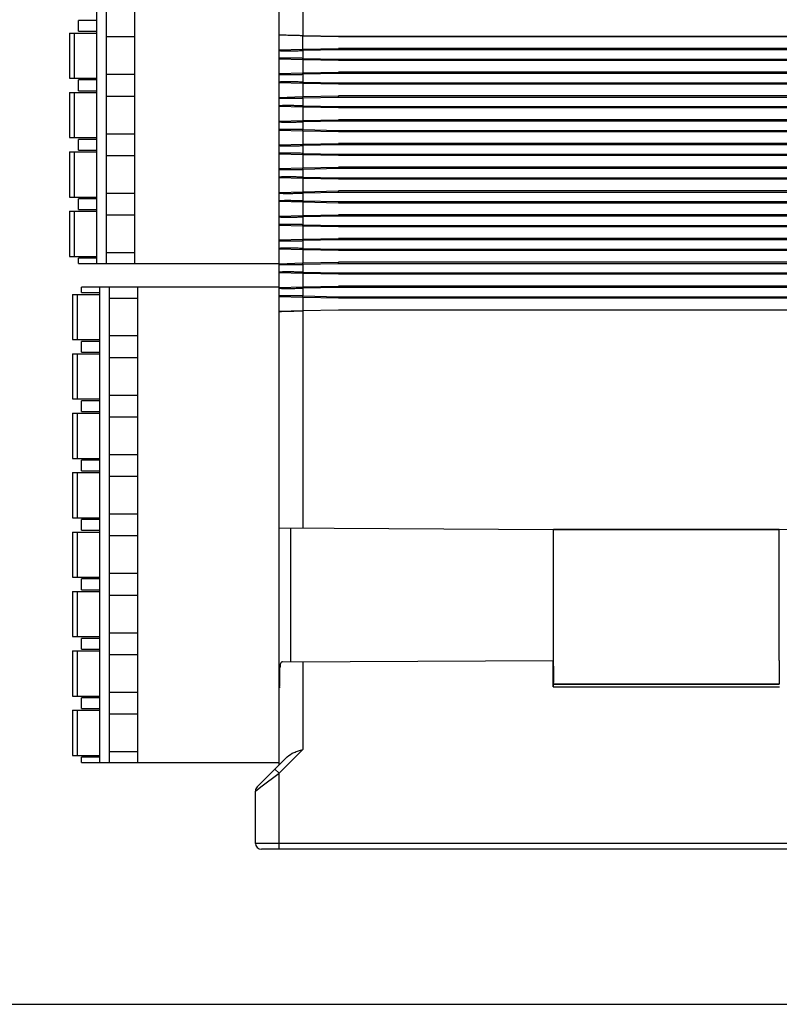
# Model space of a CAD drawing. Header units: millimetres. Extents: x 0 to 420, y 0 to 297.
# Tile 10 of 24: x 184 to 248, y 0 to 83. Entities that reach past the tile are written whole.
import ezdxf

# ---------------------------------------------------------------- set-up
doc = ezdxf.new("R2010")
doc.units = ezdxf.units.MM
doc.header["$LTSCALE"] = 23.1
doc.layers.get('0').update_dxf_attribs({"linetype": 'CONTINUOUS'})

msp = doc.modelspace()

# ---------------------------------------------------------------- linework, layer by layer
at = {"color": 7, "linetype": 'Continuous'}
for p, q in [((205.791, 81.574), (205.791, 118.549)), ((190.441, 62.349), (190.441, 102.349)), ((191.241, 62.349), (191.241, 102.349)), ((193.641, 62.349), (193.641, 102.349)), ((207.791, 99.839), (207.791, 81.521)), ((188.891, 81.899), (188.891, 82.799)), ((190.441, 82.799), (188.891, 82.799)), ((188.141, 81.749), (188.141, 77.949)), ((188.141, 81.749), (190.441, 81.749)), ((188.541, 81.749), (188.541, 77.949)), ((188.891, 81.899), (190.441, 81.899)), ((191.241, 81.446), (193.641, 81.446)), ((205.791, 58.33), (205.791, 81.568)), ((207.791, 81.509), (205.791, 81.568)), ((207.795, 80.396), (207.791, 81.521)), ((207.791, 81.521), (210.791, 81.461)), ((210.791, 81.448), (207.791, 81.509)), ((210.791, 81.448), (210.791, 81.461)), ((270.891, 81.461), (210.791, 81.461)), ((210.791, 81.448), (267.336, 81.448)), ((205.791, 80.339), (207.795, 80.396)), ((207.791, 80.277), (207.795, 80.396)), ((207.795, 80.396), (210.791, 80.456)), ((210.791, 80.337), (210.791, 80.456)), ((262.333, 80.456), (210.791, 80.456)), ((207.791, 79.502), (205.791, 79.56)), ((210.791, 80.337), (207.791, 80.277)), ((207.791, 80.277), (207.791, 79.621)), ((207.791, 79.502), (207.791, 79.621)), ((207.791, 79.621), (210.791, 79.561)), ((262.214, 80.337), (210.791, 80.337)), ((210.791, 79.561), (210.791, 79.442)), ((210.791, 79.561), (262.214, 79.561)), ((207.791, 79.502), (207.795, 78.396)), ((210.791, 79.442), (207.791, 79.502)), ((262.333, 79.442), (210.791, 79.442)), ((188.141, 77.949), (190.441, 77.949)), ((193.641, 78.252), (191.241, 78.252)), ((205.791, 78.339), (207.795, 78.396)), ((207.791, 78.277), (207.795, 78.396)), ((210.791, 78.337), (207.791, 78.277)), ((207.791, 78.277), (207.791, 77.621)), ((207.795, 78.396), (210.791, 78.456)), ((210.791, 78.337), (210.791, 78.456)), ((262.333, 78.456), (210.791, 78.456)), ((262.214, 78.337), (210.791, 78.337)), ((188.891, 76.899), (188.891, 77.799)), ((190.441, 77.799), (188.891, 77.799)), ((207.791, 77.502), (205.791, 77.56)), ((207.791, 77.502), (207.791, 77.621)), ((207.791, 77.621), (210.791, 77.561)), ((207.791, 77.502), (207.795, 76.396)), ((210.791, 77.442), (207.791, 77.502)), ((210.791, 77.561), (210.791, 77.442)), ((210.791, 77.561), (262.214, 77.561)), ((262.333, 77.442), (210.791, 77.442)), ((188.141, 76.749), (188.141, 72.949)), ((188.141, 76.749), (190.441, 76.749)), ((188.541, 76.749), (188.541, 72.949)), ((188.891, 76.899), (190.441, 76.899)), ((191.241, 76.446), (193.641, 76.446)), ((205.791, 76.339), (207.795, 76.396)), ((207.791, 76.277), (207.795, 76.396)), ((210.791, 76.337), (207.791, 76.277)), ((207.791, 76.277), (207.791, 75.621)), ((207.795, 76.396), (210.791, 76.456)), ((210.791, 76.337), (210.791, 76.456)), ((262.333, 76.456), (210.791, 76.456)), ((262.214, 76.337), (210.791, 76.337)), ((207.791, 75.502), (205.791, 75.56)), ((207.791, 75.502), (207.791, 75.621)), ((207.791, 75.621), (210.791, 75.561)), ((207.791, 75.502), (207.795, 74.396)), ((210.791, 75.442), (207.791, 75.502)), ((210.791, 75.561), (210.791, 75.442)), ((210.791, 75.561), (262.214, 75.561)), ((262.333, 75.442), (210.791, 75.442)), ((205.791, 74.339), (207.795, 74.396)), ((207.791, 74.277), (207.795, 74.396)), ((210.791, 74.337), (207.791, 74.277)), ((207.791, 74.277), (207.791, 73.621)), ((207.795, 74.396), (210.791, 74.456)), ((210.791, 74.337), (210.791, 74.456)), ((262.333, 74.456), (210.791, 74.456)), ((262.214, 74.337), (210.791, 74.337)), ((188.141, 72.949), (190.441, 72.949)), ((193.641, 73.252), (191.241, 73.252)), ((207.791, 73.502), (205.791, 73.56)), ((207.791, 73.502), (207.791, 73.621)), ((207.791, 73.621), (210.791, 73.561)), ((207.791, 73.502), (207.795, 72.396)), ((210.791, 73.442), (207.791, 73.502)), ((210.791, 73.561), (210.791, 73.442)), ((210.791, 73.561), (262.214, 73.561)), ((262.333, 73.442), (210.791, 73.442)), ((188.891, 71.899), (188.891, 72.799)), ((190.441, 72.799), (188.891, 72.799)), ((205.791, 72.339), (207.795, 72.396)), ((207.791, 72.277), (207.795, 72.396)), ((210.791, 72.337), (207.791, 72.277)), ((207.791, 72.277), (207.791, 71.621)), ((207.795, 72.396), (210.791, 72.456)), ((210.791, 72.337), (210.791, 72.456)), ((262.333, 72.456), (210.791, 72.456)), ((262.214, 72.337), (210.791, 72.337)), ((188.141, 71.749), (188.141, 67.949)), ((188.141, 71.749), (190.441, 71.749)), ((188.541, 71.749), (188.541, 67.949)), ((188.891, 71.899), (190.441, 71.899)), ((191.241, 71.446), (193.641, 71.446)), ((207.791, 71.502), (205.791, 71.56)), ((207.791, 71.502), (207.791, 71.621)), ((207.791, 71.621), (210.791, 71.561)), ((207.791, 71.502), (207.795, 70.396)), ((210.791, 71.442), (207.791, 71.502)), ((210.791, 71.561), (210.791, 71.442)), ((210.791, 71.561), (262.214, 71.561)), ((262.333, 71.442), (210.791, 71.442)), ((207.795, 70.396), (210.791, 70.456)), ((210.791, 70.337), (210.791, 70.456)), ((262.333, 70.456), (210.791, 70.456)), ((205.791, 70.339), (207.795, 70.396)), ((207.791, 70.277), (207.795, 70.396)), ((210.791, 70.337), (207.791, 70.277)), ((207.791, 70.277), (207.791, 69.621)), ((207.791, 69.502), (207.791, 69.621)), ((207.791, 69.621), (210.791, 69.561)), ((262.214, 70.337), (210.791, 70.337)), ((207.791, 69.502), (205.791, 69.56)), ((207.791, 69.502), (207.795, 68.396)), ((210.791, 69.442), (207.791, 69.502)), ((210.791, 69.561), (210.791, 69.442)), ((210.791, 69.561), (262.214, 69.561)), ((262.333, 69.442), (210.791, 69.442)), ((193.641, 68.252), (191.241, 68.252)), ((205.791, 68.339), (207.795, 68.396)), ((207.791, 68.277), (207.795, 68.396)), ((210.791, 68.337), (207.791, 68.277)), ((207.791, 68.277), (207.791, 67.621)), ((207.795, 68.396), (210.791, 68.456)), ((210.791, 68.337), (210.791, 68.456)), ((262.333, 68.456), (210.791, 68.456)), ((262.214, 68.337), (210.791, 68.337)), ((188.141, 67.949), (190.441, 67.949)), ((188.891, 66.899), (188.891, 67.799)), ((190.441, 67.799), (188.891, 67.799)), ((207.791, 67.502), (205.791, 67.56)), ((207.791, 67.502), (207.791, 67.621)), ((207.791, 67.621), (210.791, 67.561)), ((207.791, 67.502), (207.795, 66.396)), ((210.791, 67.442), (207.791, 67.502)), ((210.791, 67.561), (210.791, 67.442)), ((210.791, 67.561), (262.214, 67.561)), ((262.333, 67.442), (210.791, 67.442)), ((188.141, 66.749), (188.141, 62.949)), ((188.141, 66.749), (190.441, 66.749)), ((188.541, 66.749), (188.541, 62.949)), ((188.891, 66.899), (190.441, 66.899)), ((191.241, 66.446), (193.641, 66.446)), ((205.791, 66.339), (207.795, 66.396)), ((207.791, 66.277), (207.795, 66.396)), ((210.791, 66.337), (207.791, 66.277)), ((207.795, 66.396), (210.791, 66.456)), ((210.791, 66.337), (210.791, 66.456)), ((262.333, 66.456), (210.791, 66.456)), ((262.214, 66.337), (210.791, 66.337)), ((207.791, 65.502), (205.791, 65.56)), ((207.791, 66.277), (207.791, 65.621)), ((207.791, 65.502), (207.791, 65.621)), ((207.791, 65.621), (210.791, 65.561)), ((207.791, 65.502), (207.795, 64.396)), ((210.791, 65.442), (207.791, 65.502)), ((210.791, 65.561), (210.791, 65.442)), ((210.791, 65.561), (262.214, 65.561)), ((262.333, 65.442), (210.791, 65.442)), ((205.791, 64.339), (207.795, 64.396)), ((207.791, 64.277), (207.795, 64.396)), ((210.791, 64.337), (207.791, 64.277)), ((207.791, 64.277), (207.791, 63.621)), ((207.795, 64.396), (210.791, 64.456)), ((210.791, 64.337), (210.791, 64.456)), ((262.333, 64.456), (210.791, 64.456)), ((262.214, 64.337), (210.791, 64.337)), ((193.641, 63.252), (191.241, 63.252)), ((207.791, 63.502), (205.791, 63.56)), ((207.791, 63.502), (207.791, 63.621)), ((207.791, 63.621), (210.791, 63.561)), ((207.791, 63.502), (207.795, 62.396)), ((210.791, 63.442), (207.791, 63.502)), ((210.791, 63.561), (210.791, 63.442)), ((210.791, 63.561), (262.214, 63.561)), ((262.333, 63.442), (210.791, 63.442)), ((188.141, 62.949), (190.441, 62.949)), ((188.891, 62.349), (188.891, 62.799)), ((190.441, 62.799), (188.891, 62.799)), ((188.891, 62.349), (205.791, 62.349)), ((205.791, 62.339), (207.795, 62.396)), ((207.791, 62.277), (207.795, 62.396)), ((210.791, 62.337), (207.791, 62.277)), ((207.791, 62.277), (207.791, 61.621)), ((207.795, 62.396), (210.791, 62.456)), ((210.791, 62.337), (210.791, 62.456)), ((262.333, 62.456), (210.791, 62.456)), ((262.214, 62.337), (210.791, 62.337)), ((207.791, 61.502), (205.791, 61.56)), ((207.791, 61.502), (207.791, 61.621)), ((207.791, 61.621), (210.791, 61.561)), ((207.791, 61.502), (207.795, 60.396)), ((210.791, 61.442), (207.791, 61.502)), ((210.791, 61.561), (210.791, 61.442)), ((210.791, 61.561), (262.214, 61.561)), ((262.333, 61.442), (210.791, 61.442)), ((188.391, 59.749), (188.391, 55.949)), ((188.391, 59.749), (190.691, 59.749)), ((188.791, 59.749), (188.791, 55.949)), ((189.141, 59.899), (189.141, 60.349)), ((205.791, 60.349), (189.141, 60.349)), ((189.141, 59.899), (190.691, 59.899)), ((190.691, 20.349), (190.691, 60.349)), ((191.491, 20.349), (191.491, 60.349)), ((193.891, 20.349), (193.891, 60.349)), ((205.791, 60.339), (207.795, 60.396)), ((207.791, 60.277), (207.795, 60.396)), ((210.791, 60.337), (207.791, 60.277)), ((207.791, 60.277), (207.791, 59.621)), ((207.795, 60.396), (210.791, 60.456)), ((210.791, 60.337), (210.791, 60.456)), ((262.333, 60.456), (210.791, 60.456)), ((262.214, 60.337), (210.791, 60.337)), ((191.491, 59.446), (193.891, 59.446)), ((207.791, 59.502), (205.791, 59.56)), ((207.791, 59.502), (207.791, 59.621)), ((207.791, 59.621), (210.791, 59.561)), ((207.791, 59.502), (207.795, 58.39)), ((210.791, 59.442), (207.791, 59.502)), ((210.791, 59.561), (210.791, 59.442)), ((210.791, 59.561), (262.214, 59.561)), ((262.333, 59.442), (210.791, 59.442)), ((205.791, 58.33), (207.795, 58.39)), ((205.791, 20.149), (205.791, 58.324)), ((210.791, 58.437), (207.791, 58.377)), ((207.791, 58.377), (207.795, 58.39)), ((207.791, 58.377), (207.791, 40.06)), ((207.795, 58.39), (210.791, 58.45)), ((210.791, 58.437), (210.791, 58.45)), ((210.791, 58.45), (267.336, 58.45)), ((270.891, 58.437), (210.791, 58.437)), ((188.391, 55.949), (190.691, 55.949)), ((189.141, 54.899), (189.141, 55.799)), ((190.691, 55.799), (189.141, 55.799)), ((193.891, 56.252), (191.491, 56.252)), ((188.391, 54.749), (188.391, 50.949)), ((188.391, 54.749), (190.691, 54.749)), ((188.791, 54.749), (188.791, 50.949)), ((189.141, 54.899), (190.691, 54.899)), ((191.491, 54.446), (193.891, 54.446)), ((188.391, 50.949), (190.691, 50.949)), ((189.141, 49.899), (189.141, 50.799)), ((190.691, 50.799), (189.141, 50.799)), ((193.891, 51.252), (191.491, 51.252)), ((188.391, 49.749), (188.391, 45.949)), ((188.391, 49.749), (190.691, 49.749)), ((188.791, 49.749), (188.791, 45.949)), ((189.141, 49.899), (190.691, 49.899)), ((191.491, 49.446), (193.891, 49.446)), ((188.391, 45.949), (190.691, 45.949)), ((189.141, 44.899), (189.141, 45.799)), ((190.691, 45.799), (189.141, 45.799)), ((193.891, 46.252), (191.491, 46.252)), ((189.141, 44.899), (190.691, 44.899)), ((188.391, 44.749), (188.391, 40.949)), ((188.391, 44.749), (190.691, 44.749)), ((188.791, 44.749), (188.791, 40.949)), ((191.491, 44.446), (193.891, 44.446)), ((188.391, 40.949), (190.691, 40.949)), ((189.141, 39.899), (189.141, 40.799)), ((190.691, 40.799), (189.141, 40.799)), ((193.891, 41.252), (191.491, 41.252)), ((189.141, 39.899), (190.691, 39.899)), ((228.891, 39.949), (205.791, 40.07)), ((206.786, 28.833), (206.786, 40.065)), ((247.891, 39.967), (228.891, 39.967)), ((228.891, 28.949), (228.891, 39.967)), ((247.891, 39.949), (228.891, 39.949)), ((270.891, 40.07), (247.891, 39.949)), ((247.891, 28.949), (247.891, 39.967)), ((188.391, 39.749), (188.391, 35.949)), ((188.391, 39.749), (190.691, 39.749)), ((188.791, 39.749), (188.791, 35.949)), ((191.491, 39.446), (193.891, 39.446)), ((188.391, 35.949), (190.691, 35.949)), ((189.141, 34.899), (189.141, 35.799)), ((190.691, 35.799), (189.141, 35.799)), ((193.891, 36.252), (191.491, 36.252)), ((189.141, 34.899), (190.691, 34.899)), ((188.391, 34.749), (188.391, 30.949)), ((188.391, 34.749), (190.691, 34.749)), ((188.791, 34.749), (188.791, 30.949)), ((191.491, 34.446), (193.891, 34.446)), ((188.391, 30.949), (190.691, 30.949)), ((189.141, 29.899), (189.141, 30.799)), ((190.691, 30.799), (189.141, 30.799)), ((193.891, 31.252), (191.491, 31.252)), ((189.141, 29.899), (190.691, 29.899)), ((188.391, 29.749), (188.391, 25.949)), ((188.391, 29.749), (190.691, 29.749)), ((188.791, 29.749), (188.791, 25.949)), ((191.491, 29.446), (193.891, 29.446)), ((205.86, 26.997), (205.86, 28.329)), ((206.07, 28.83), (228.878, 28.949)), ((207.791, 28.839), (207.791, 21.442)), ((228.853, 26.732), (228.853, 28.949)), ((228.889, 28.449), (228.889, 27.149)), ((228.891, 27.149), (228.891, 28.449)), ((247.891, 28.449), (247.891, 26.94)), ((205.791, 26.629), (205.813, 26.629)), ((205.813, 26.629), (205.817, 26.659)), ((228.853, 26.732), (247.911, 26.732)), ((228.857, 26.932), (247.908, 26.932)), ((247.891, 26.949), (228.891, 26.949)), ((188.391, 25.949), (190.691, 25.949)), ((189.141, 24.899), (189.141, 25.799)), ((190.691, 25.799), (189.141, 25.799)), ((193.891, 26.252), (191.491, 26.252)), ((189.141, 24.899), (190.691, 24.899)), ((188.391, 24.749), (188.391, 20.949)), ((188.391, 24.749), (190.691, 24.749)), ((188.791, 24.749), (188.791, 20.949)), ((191.491, 24.446), (193.891, 24.446)), ((188.391, 20.949), (190.691, 20.949)), ((189.141, 20.349), (189.141, 20.799)), ((190.691, 20.799), (189.141, 20.799)), ((193.891, 21.252), (191.491, 21.252)), ((203.938, 18.296), (206.468, 20.826)), ((205.791, 19.442), (207.791, 21.442)), ((189.141, 20.349), (205.791, 20.349)), ((204.26, 18.294), (205.791, 19.442)), ((205.438, 19.796), (205.791, 19.442)), ((205.791, 13.049), (205.791, 19.442)), ((203.791, 17.942), (204.26, 18.294)), ((203.791, 13.549), (203.791, 17.942)), ((270.891, 13.549), (203.791, 13.549)), ((270.891, 13.049), (204.291, 13.049)), ((0, 0), (420, 0))]:
    msp.add_line(p, q, dxfattribs=at)
for centre, radius, start, end in [((205.991, 26.629), 0.2, 142.49631, 180), ((206.009, 26.629), 0.196, 161.9562, 179.92949), ((200.874, 27.647), 5.039, 349.7568, 350.07739), ((204.958, 26.997), 0.903, 357.94906, 359.97692), ((238.306, 27.154), 9.418, 180.03012, 180.46026), ((204.291, 17.942), 0.5, 135, 180), ((204.291, 13.549), 0.5, 180, 270)]:
    msp.add_arc(centre, radius, start, end, dxfattribs=at)
for centre, major_axis, ratio, start_param, end_param in [((228.878, 28.449), (0, 0.5), 0.022696, -1.57065, 0.000119), ((247.897, 28.449), (0, 0.5), 0.012219, -0.000064, 1.570705), ((228.857, 26.732), (0, 0.2), 0.022693, 0.005236, 1.570796)]:
    msp.add_ellipse(centre, major_axis=major_axis, ratio=ratio, start_param=start_param, end_param=end_param, dxfattribs=at)
for points, knots in [([(207.791, 81.521), (207.661, 81.525), (207.406, 81.533), (207.035, 81.543), (206.694, 81.553), (206.434, 81.56), (206.25, 81.565), (206.134, 81.568), (206.033, 81.57), (205.949, 81.572), (205.891, 81.573), (205.853, 81.574), (205.831, 81.574), (205.815, 81.574), (205.802, 81.575), (205.796, 81.574), (205.791, 81.575), (205.791, 81.574)], [0, 0, 0, 0, 0.195004, 0.382668, 0.555509, 0.707064, 0.772968, 0.831437, 0.881898, 0.923853, 0.956928, 0.970022, 0.980771, 0.989157, 0.995166, 0.998783, 1, 1, 1, 1]), ([(205.791, 80.287), (205.791, 80.283), (205.809, 80.278), (205.834, 80.274), (205.884, 80.269), (205.949, 80.264), (206.033, 80.261), (206.177, 80.257), (206.395, 80.255), (206.694, 80.255), (207.035, 80.259), (207.406, 80.267), (207.661, 80.273), (207.791, 80.277)], [0, 0, 0, 0, 0.005818, 0.020481, 0.044411, 0.07749, 0.119399, 0.169782, 0.293946, 0.44526, 0.617849, 0.805257, 1, 1, 1, 1]), ([(207.791, 79.621), (207.661, 79.625), (207.406, 79.632), (207.035, 79.639), (206.694, 79.643), (206.395, 79.644), (206.177, 79.641), (206.033, 79.637), (205.949, 79.634), (205.884, 79.63), (205.834, 79.625), (205.809, 79.62), (205.791, 79.615), (205.791, 79.611)], [0, 0, 0, 0, 0.194743, 0.382151, 0.55474, 0.706054, 0.830218, 0.880601, 0.92251, 0.955589, 0.979519, 0.994182, 1, 1, 1, 1]), ([(205.791, 78.287), (205.791, 78.283), (205.809, 78.278), (205.834, 78.274), (205.884, 78.269), (205.949, 78.264), (206.033, 78.261), (206.177, 78.257), (206.395, 78.255), (206.694, 78.255), (207.035, 78.259), (207.406, 78.267), (207.661, 78.273), (207.791, 78.277)], [0, 0, 0, 0, 0.005818, 0.020481, 0.044411, 0.07749, 0.119399, 0.169782, 0.293946, 0.44526, 0.617849, 0.805257, 1, 1, 1, 1]), ([(207.791, 77.621), (207.661, 77.625), (207.406, 77.632), (207.035, 77.639), (206.694, 77.643), (206.395, 77.644), (206.177, 77.641), (206.033, 77.637), (205.949, 77.634), (205.884, 77.63), (205.834, 77.625), (205.809, 77.62), (205.791, 77.615), (205.791, 77.611)], [0, 0, 0, 0, 0.194743, 0.382151, 0.55474, 0.706054, 0.830218, 0.880601, 0.92251, 0.955589, 0.979519, 0.994182, 1, 1, 1, 1]), ([(205.791, 76.287), (205.791, 76.283), (205.809, 76.278), (205.834, 76.274), (205.884, 76.269), (205.949, 76.264), (206.033, 76.261), (206.177, 76.257), (206.395, 76.255), (206.694, 76.255), (207.035, 76.259), (207.406, 76.267), (207.661, 76.273), (207.791, 76.277)], [0, 0, 0, 0, 0.005818, 0.020481, 0.044411, 0.07749, 0.119399, 0.169782, 0.293946, 0.44526, 0.617849, 0.805257, 1, 1, 1, 1]), ([(207.791, 75.621), (207.661, 75.625), (207.406, 75.632), (207.035, 75.639), (206.694, 75.643), (206.395, 75.644), (206.177, 75.641), (206.033, 75.637), (205.949, 75.634), (205.884, 75.63), (205.834, 75.625), (205.809, 75.62), (205.791, 75.615), (205.791, 75.611)], [0, 0, 0, 0, 0.194743, 0.382151, 0.55474, 0.706054, 0.830218, 0.880601, 0.92251, 0.955589, 0.979519, 0.994182, 1, 1, 1, 1]), ([(205.791, 74.287), (205.791, 74.283), (205.809, 74.278), (205.834, 74.274), (205.884, 74.269), (205.949, 74.264), (206.033, 74.261), (206.177, 74.257), (206.395, 74.255), (206.694, 74.255), (207.035, 74.259), (207.406, 74.267), (207.661, 74.273), (207.791, 74.277)], [0, 0, 0, 0, 0.005818, 0.020481, 0.044411, 0.07749, 0.119399, 0.169782, 0.293946, 0.44526, 0.617849, 0.805257, 1, 1, 1, 1]), ([(207.791, 73.621), (207.661, 73.625), (207.406, 73.632), (207.035, 73.639), (206.694, 73.643), (206.395, 73.644), (206.177, 73.641), (206.033, 73.637), (205.949, 73.634), (205.884, 73.63), (205.834, 73.625), (205.809, 73.62), (205.791, 73.615), (205.791, 73.611)], [0, 0, 0, 0, 0.194743, 0.382151, 0.55474, 0.706054, 0.830218, 0.880601, 0.92251, 0.955589, 0.979519, 0.994182, 1, 1, 1, 1]), ([(205.791, 72.287), (205.791, 72.283), (205.809, 72.278), (205.834, 72.274), (205.884, 72.269), (205.949, 72.264), (206.033, 72.261), (206.177, 72.257), (206.395, 72.255), (206.694, 72.255), (207.035, 72.259), (207.406, 72.267), (207.661, 72.273), (207.791, 72.277)], [0, 0, 0, 0, 0.005818, 0.020481, 0.044411, 0.07749, 0.119399, 0.169782, 0.293946, 0.44526, 0.617849, 0.805257, 1, 1, 1, 1]), ([(207.791, 71.621), (207.661, 71.625), (207.406, 71.632), (207.035, 71.639), (206.694, 71.643), (206.395, 71.644), (206.177, 71.641), (206.033, 71.637), (205.949, 71.634), (205.884, 71.63), (205.834, 71.625), (205.809, 71.62), (205.791, 71.615), (205.791, 71.611)], [0, 0, 0, 0, 0.194743, 0.382151, 0.55474, 0.706054, 0.830218, 0.880601, 0.92251, 0.955589, 0.979519, 0.994182, 1, 1, 1, 1]), ([(205.791, 70.287), (205.791, 70.283), (205.809, 70.278), (205.834, 70.274), (205.884, 70.269), (205.949, 70.264), (206.033, 70.261), (206.177, 70.257), (206.395, 70.255), (206.694, 70.255), (207.035, 70.259), (207.406, 70.267), (207.661, 70.273), (207.791, 70.277)], [0, 0, 0, 0, 0.005818, 0.020481, 0.044411, 0.07749, 0.119399, 0.169782, 0.293946, 0.44526, 0.617849, 0.805257, 1, 1, 1, 1]), ([(207.791, 69.621), (207.661, 69.625), (207.406, 69.632), (207.035, 69.639), (206.694, 69.643), (206.395, 69.644), (206.177, 69.641), (206.033, 69.637), (205.949, 69.634), (205.884, 69.63), (205.834, 69.625), (205.809, 69.62), (205.791, 69.615), (205.791, 69.611)], [0, 0, 0, 0, 0.194743, 0.382151, 0.55474, 0.706054, 0.830218, 0.880601, 0.92251, 0.955589, 0.979519, 0.994182, 1, 1, 1, 1]), ([(205.791, 68.287), (205.791, 68.283), (205.809, 68.278), (205.834, 68.274), (205.884, 68.269), (205.949, 68.264), (206.033, 68.261), (206.177, 68.257), (206.395, 68.255), (206.694, 68.255), (207.035, 68.259), (207.406, 68.267), (207.661, 68.273), (207.791, 68.277)], [0, 0, 0, 0, 0.005818, 0.020481, 0.044411, 0.07749, 0.119399, 0.169782, 0.293946, 0.44526, 0.617849, 0.805257, 1, 1, 1, 1]), ([(207.791, 67.621), (207.661, 67.625), (207.406, 67.632), (207.035, 67.639), (206.694, 67.643), (206.395, 67.644), (206.177, 67.641), (206.033, 67.637), (205.949, 67.634), (205.884, 67.63), (205.834, 67.625), (205.809, 67.62), (205.791, 67.615), (205.791, 67.611)], [0, 0, 0, 0, 0.194743, 0.382151, 0.55474, 0.706054, 0.830218, 0.880601, 0.92251, 0.955589, 0.979519, 0.994182, 1, 1, 1, 1]), ([(205.791, 66.287), (205.791, 66.283), (205.809, 66.278), (205.834, 66.274), (205.884, 66.269), (205.949, 66.264), (206.033, 66.261), (206.177, 66.257), (206.395, 66.255), (206.694, 66.255), (207.035, 66.259), (207.406, 66.267), (207.661, 66.273), (207.791, 66.277)], [0, 0, 0, 0, 0.005818, 0.020481, 0.044411, 0.07749, 0.119399, 0.169782, 0.293946, 0.44526, 0.617849, 0.805257, 1, 1, 1, 1]), ([(207.791, 65.621), (207.661, 65.625), (207.406, 65.632), (207.035, 65.639), (206.694, 65.643), (206.395, 65.644), (206.177, 65.641), (206.033, 65.637), (205.949, 65.634), (205.884, 65.63), (205.834, 65.625), (205.809, 65.62), (205.791, 65.615), (205.791, 65.611)], [0, 0, 0, 0, 0.194743, 0.382151, 0.55474, 0.706054, 0.830218, 0.880601, 0.92251, 0.955589, 0.979519, 0.994182, 1, 1, 1, 1]), ([(205.791, 64.287), (205.791, 64.283), (205.809, 64.278), (205.834, 64.274), (205.884, 64.269), (205.949, 64.264), (206.033, 64.261), (206.177, 64.257), (206.395, 64.255), (206.694, 64.255), (207.035, 64.259), (207.406, 64.267), (207.661, 64.273), (207.791, 64.277)], [0, 0, 0, 0, 0.005818, 0.020481, 0.044411, 0.07749, 0.119399, 0.169782, 0.293946, 0.44526, 0.617849, 0.805257, 1, 1, 1, 1]), ([(207.791, 63.621), (207.661, 63.625), (207.406, 63.632), (207.035, 63.639), (206.694, 63.643), (206.395, 63.644), (206.177, 63.641), (206.033, 63.637), (205.949, 63.634), (205.884, 63.63), (205.834, 63.625), (205.809, 63.62), (205.791, 63.615), (205.791, 63.611)], [0, 0, 0, 0, 0.194743, 0.382151, 0.55474, 0.706054, 0.830218, 0.880601, 0.92251, 0.955589, 0.979519, 0.994182, 1, 1, 1, 1]), ([(205.791, 62.287), (205.791, 62.283), (205.809, 62.278), (205.834, 62.274), (205.884, 62.269), (205.949, 62.264), (206.033, 62.261), (206.177, 62.257), (206.395, 62.255), (206.694, 62.255), (207.035, 62.259), (207.406, 62.267), (207.661, 62.273), (207.791, 62.277)], [0, 0, 0, 0, 0.005818, 0.020481, 0.044411, 0.07749, 0.119399, 0.169782, 0.293946, 0.44526, 0.617849, 0.805257, 1, 1, 1, 1]), ([(207.791, 61.621), (207.661, 61.625), (207.406, 61.632), (207.035, 61.639), (206.694, 61.643), (206.395, 61.644), (206.177, 61.641), (206.033, 61.637), (205.949, 61.634), (205.884, 61.63), (205.834, 61.625), (205.809, 61.62), (205.791, 61.615), (205.791, 61.611)], [0, 0, 0, 0, 0.194743, 0.382151, 0.55474, 0.706054, 0.830218, 0.880601, 0.92251, 0.955589, 0.979519, 0.994182, 1, 1, 1, 1]), ([(205.791, 60.287), (205.791, 60.283), (205.809, 60.278), (205.834, 60.274), (205.884, 60.269), (205.949, 60.264), (206.033, 60.261), (206.177, 60.257), (206.395, 60.255), (206.694, 60.255), (207.035, 60.259), (207.406, 60.267), (207.661, 60.273), (207.791, 60.277)], [0, 0, 0, 0, 0.005818, 0.020481, 0.044411, 0.07749, 0.119399, 0.169782, 0.293946, 0.44526, 0.617849, 0.805257, 1, 1, 1, 1]), ([(207.791, 59.621), (207.661, 59.625), (207.406, 59.632), (207.035, 59.639), (206.694, 59.643), (206.395, 59.644), (206.177, 59.641), (206.033, 59.637), (205.949, 59.634), (205.884, 59.63), (205.834, 59.625), (205.809, 59.62), (205.791, 59.615), (205.791, 59.611)], [0, 0, 0, 0, 0.194743, 0.382151, 0.55474, 0.706054, 0.830218, 0.880601, 0.92251, 0.955589, 0.979519, 0.994182, 1, 1, 1, 1]), ([(205.791, 58.324), (205.791, 58.323), (205.796, 58.325), (205.802, 58.323), (205.815, 58.324), (205.831, 58.324), (205.853, 58.324), (205.891, 58.325), (205.949, 58.326), (206.033, 58.328), (206.134, 58.331), (206.25, 58.334), (206.434, 58.338), (206.694, 58.346), (207.035, 58.355), (207.406, 58.366), (207.661, 58.373), (207.791, 58.377)], [0, 0, 0, 0, 0.001217, 0.004834, 0.010843, 0.019229, 0.029978, 0.043072, 0.076147, 0.118102, 0.168563, 0.227032, 0.292936, 0.444491, 0.617332, 0.804996, 1, 1, 1, 1]), ([(206.07, 28.83), (206.054, 28.83), (206.019, 28.824), (205.953, 28.786), (205.896, 28.68), (205.867, 28.519), (205.86, 28.395), (205.86, 28.329)], [0, 0, 0, 0, 0.085126, 0.170978, 0.3785, 0.662823, 1, 1, 1, 1]), ([(205.838, 26.778), (205.84, 26.792), (205.851, 26.854), (205.858, 26.916), (205.859, 26.965)], [0, 0, 0, 0, 0.226543, 1, 1, 1, 1]), ([(228.894, 26.941), (228.891, 26.954), (228.891, 27), (228.889, 27.046), (228.889, 27.078)], [0, 0, 0, 0, 0.285176, 1, 1, 1, 1]), ([(206.468, 20.826), (206.632, 20.991), (206.957, 21.171), (207.418, 21.333), (207.665, 21.405), (207.791, 21.442)], [0, 0, 0, 0, 0.47397, 0.732809, 1, 1, 1, 1])]:
    msp.add_open_spline(points, degree=3, knots=knots, dxfattribs=at)
msp.add_open_spline([(205.817, 26.66), (205.822, 26.69), (205.828, 26.72), (205.833, 26.751)], degree=3, dxfattribs=at)

doc.saveas('drawing.dxf')
